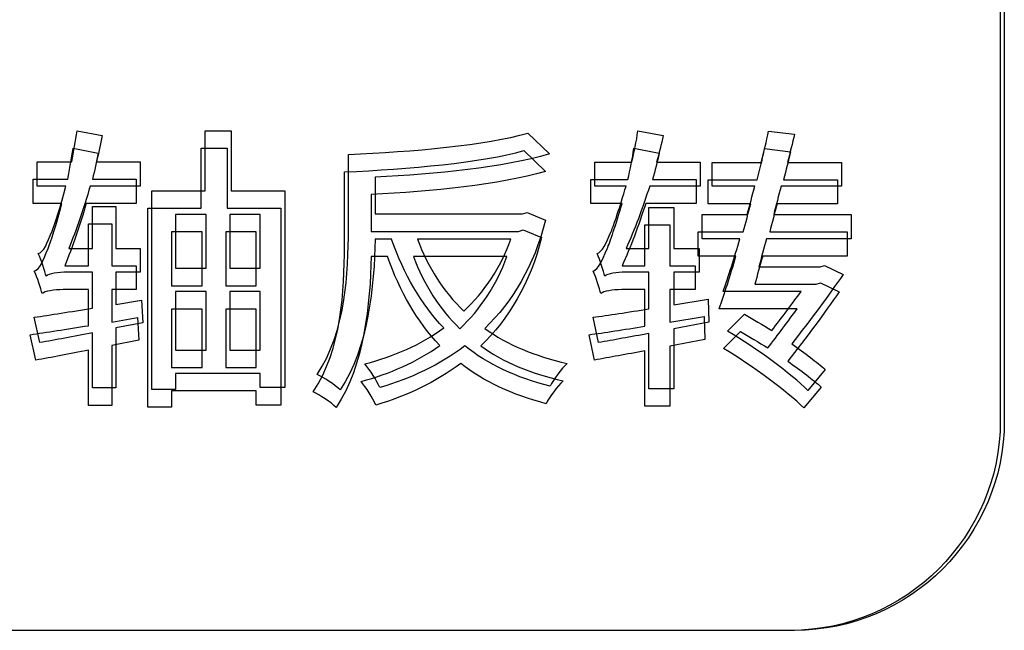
# Model space of a CAD drawing. Header units: millimetres. Extents: x 7143 to 9546, y -1575 to -869.
# Tile 39 of 94: x 7474 to 7486.32, y -1311.4 to -1303.75. Entities that reach past the tile are written whole.
import ezdxf

# ---------------------------------------------------------------- set-up
doc = ezdxf.new("R2010")
doc.units = ezdxf.units.MM
doc.header["$LTSCALE"] = 3

msp = doc.modelspace()

# ---------------------------------------------------------------- linework, layer by layer
at = {"linetype": 'Continuous', "lineweight": 30}
for points, knots in [([(7471.398, -1311.398), (7471.398, -1311.398), (7483.648, -1311.398), (7483.648, -1311.398), (7483.648, -1311.398), (7485.092, -1311.398), (7486.273, -1310.216), (7486.273, -1308.773), (7486.273, -1308.773), (7486.273, -1308.773), (7486.273, -1296.523), (7486.273, -1296.523), (7486.273, -1296.523), (7486.273, -1295.079), (7485.092, -1293.898), (7483.648, -1293.898), (7483.648, -1293.898), (7483.648, -1293.898), (7471.398, -1293.898), (7471.398, -1293.898), (7471.398, -1293.898), (7469.954, -1293.898), (7468.773, -1295.079), (7468.773, -1296.523), (7468.773, -1296.523), (7468.773, -1296.523), (7468.773, -1308.773), (7468.773, -1308.773), (7468.773, -1308.773), (7468.773, -1310.216), (7469.954, -1311.398), (7471.398, -1311.398)], [0, 0, 0, 0, 0.111111, 0.111111, 0.111111, 0.111111, 0.222222, 0.222222, 0.222222, 0.222222, 0.333333, 0.333333, 0.333333, 0.333333, 0.444444, 0.444444, 0.444444, 0.444444, 0.555556, 0.555556, 0.555556, 0.555556, 0.666667, 0.666667, 0.666667, 0.666667, 0.777778, 0.777778, 0.777778, 0.777778, 1, 1, 1, 1]), ([(7471.448, -1311.398), (7471.448, -1311.398), (7483.698, -1311.398), (7483.698, -1311.398), (7483.698, -1311.398), (7485.142, -1311.398), (7486.323, -1310.216), (7486.323, -1308.773), (7486.323, -1308.773), (7486.323, -1308.773), (7486.323, -1296.523), (7486.323, -1296.523), (7486.323, -1296.523), (7486.323, -1295.079), (7485.142, -1293.898), (7483.698, -1293.898), (7483.698, -1293.898), (7483.698, -1293.898), (7471.448, -1293.898), (7471.448, -1293.898), (7471.448, -1293.898), (7470.004, -1293.898), (7468.823, -1295.079), (7468.823, -1296.523), (7468.823, -1296.523), (7468.823, -1296.523), (7468.823, -1308.773), (7468.823, -1308.773), (7468.823, -1308.773), (7468.823, -1310.216), (7470.004, -1311.398), (7471.448, -1311.398)], [0, 0, 0, 0, 0.111111, 0.111111, 0.111111, 0.111111, 0.222222, 0.222222, 0.222222, 0.222222, 0.333333, 0.333333, 0.333333, 0.333333, 0.444444, 0.444444, 0.444444, 0.444444, 0.555556, 0.555556, 0.555556, 0.555556, 0.666667, 0.666667, 0.666667, 0.666667, 0.777778, 0.777778, 0.777778, 0.777778, 1, 1, 1, 1]), ([(7475.524, -1307.26), (7475.524, -1307.26), (7475.2, -1307.317), (7475.2, -1307.317), (7475.2, -1307.317), (7475.2, -1307.317), (7475.2, -1306.911), (7475.2, -1306.911), (7475.2, -1306.911), (7475.2, -1306.911), (7475.507, -1306.911), (7475.507, -1306.911), (7475.507, -1306.911), (7475.507, -1306.911), (7475.507, -1306.615), (7475.507, -1306.615), (7475.507, -1306.615), (7475.507, -1306.615), (7475.2, -1306.615), (7475.2, -1306.615), (7475.2, -1306.615), (7475.2, -1306.615), (7475.2, -1306.089), (7475.2, -1306.089), (7475.2, -1306.089), (7475.2, -1306.089), (7474.91, -1306.089), (7474.91, -1306.089), (7474.91, -1306.089), (7474.91, -1306.089), (7474.91, -1306.615), (7474.91, -1306.615), (7474.91, -1306.615), (7474.91, -1306.615), (7474.611, -1306.615), (7474.611, -1306.615), (7474.611, -1306.615), (7474.706, -1306.382), (7474.801, -1306.114), (7474.879, -1305.831), (7474.879, -1305.831), (7474.879, -1305.831), (7475.507, -1305.831), (7475.507, -1305.831), (7475.507, -1305.831), (7475.507, -1305.831), (7475.507, -1305.528), (7475.507, -1305.528), (7475.507, -1305.528), (7475.507, -1305.528), (7474.96, -1305.528), (7474.96, -1305.528), (7474.96, -1305.528), (7474.985, -1305.419), (7475.009, -1305.306), (7475.03, -1305.2), (7475.03, -1305.2), (7475.03, -1305.2), (7474.716, -1305.14), (7474.716, -1305.14), (7474.716, -1305.14), (7474.699, -1305.267), (7474.674, -1305.401), (7474.649, -1305.528), (7474.649, -1305.528), (7474.649, -1305.528), (7474.215, -1305.528), (7474.215, -1305.528), (7474.215, -1305.528), (7474.215, -1305.528), (7474.215, -1305.831), (7474.215, -1305.831), (7474.215, -1305.831), (7474.215, -1305.831), (7474.575, -1305.831), (7474.575, -1305.831), (7474.575, -1305.831), (7474.505, -1306.1), (7474.438, -1306.315), (7474.402, -1306.396), (7474.402, -1306.396), (7474.342, -1306.551), (7474.297, -1306.66), (7474.23, -1306.678), (7474.23, -1306.678), (7474.268, -1306.752), (7474.314, -1306.9), (7474.328, -1306.96), (7474.328, -1306.96), (7474.36, -1306.932), (7474.477, -1306.911), (7474.593, -1306.911), (7474.593, -1306.911), (7474.593, -1306.911), (7474.91, -1306.911), (7474.91, -1306.911), (7474.91, -1306.911), (7474.91, -1306.911), (7474.91, -1307.362), (7474.91, -1307.362), (7474.91, -1307.362), (7474.635, -1307.405), (7474.378, -1307.447), (7474.18, -1307.475), (7474.18, -1307.475), (7474.18, -1307.475), (7474.251, -1307.793), (7474.251, -1307.793), (7474.251, -1307.793), (7474.445, -1307.761), (7474.671, -1307.715), (7474.91, -1307.669), (7474.91, -1307.669), (7474.91, -1307.669), (7474.91, -1308.361), (7474.91, -1308.361), (7474.91, -1308.361), (7474.91, -1308.361), (7475.2, -1308.361), (7475.2, -1308.361), (7475.2, -1308.361), (7475.2, -1308.361), (7475.2, -1307.609), (7475.2, -1307.609), (7475.2, -1307.609), (7475.2, -1307.609), (7475.538, -1307.546), (7475.538, -1307.546), (7475.538, -1307.546), (7475.538, -1307.546), (7475.524, -1307.26), (7475.524, -1307.26)], [0, 0, 0, 0, 0.029412, 0.029412, 0.029412, 0.029412, 0.058824, 0.058824, 0.058824, 0.058824, 0.088235, 0.088235, 0.088235, 0.088235, 0.117647, 0.117647, 0.117647, 0.117647, 0.147059, 0.147059, 0.147059, 0.147059, 0.176471, 0.176471, 0.176471, 0.176471, 0.205882, 0.205882, 0.205882, 0.205882, 0.235294, 0.235294, 0.235294, 0.235294, 0.264706, 0.264706, 0.264706, 0.264706, 0.294118, 0.294118, 0.294118, 0.294118, 0.323529, 0.323529, 0.323529, 0.323529, 0.352941, 0.352941, 0.352941, 0.352941, 0.382353, 0.382353, 0.382353, 0.382353, 0.411765, 0.411765, 0.411765, 0.411765, 0.441176, 0.441176, 0.441176, 0.441176, 0.470588, 0.470588, 0.470588, 0.470588, 0.5, 0.5, 0.5, 0.5, 0.529412, 0.529412, 0.529412, 0.529412, 0.558824, 0.558824, 0.558824, 0.558824, 0.588235, 0.588235, 0.588235, 0.588235, 0.617647, 0.617647, 0.617647, 0.617647, 0.647059, 0.647059, 0.647059, 0.647059, 0.676471, 0.676471, 0.676471, 0.676471, 0.705882, 0.705882, 0.705882, 0.705882, 0.735294, 0.735294, 0.735294, 0.735294, 0.764706, 0.764706, 0.764706, 0.764706, 0.794118, 0.794118, 0.794118, 0.794118, 0.823529, 0.823529, 0.823529, 0.823529, 0.852941, 0.852941, 0.852941, 0.852941, 0.882353, 0.882353, 0.882353, 0.882353, 0.911765, 0.911765, 0.911765, 0.911765, 0.941176, 0.941176, 0.941176, 0.941176, 1, 1, 1, 1]), ([(7476.643, -1305.891), (7476.643, -1305.891), (7476.643, -1305.14), (7476.643, -1305.14), (7476.643, -1305.14), (7476.643, -1305.14), (7476.318, -1305.14), (7476.318, -1305.14), (7476.318, -1305.14), (7476.318, -1305.14), (7476.318, -1305.891), (7476.318, -1305.891), (7476.318, -1305.891), (7476.318, -1305.891), (7475.651, -1305.891), (7475.651, -1305.891), (7475.651, -1305.891), (7475.651, -1305.891), (7475.651, -1308.382), (7475.651, -1308.382), (7475.651, -1308.382), (7475.651, -1308.382), (7475.948, -1308.382), (7475.948, -1308.382), (7475.948, -1308.382), (7475.948, -1308.382), (7475.948, -1308.181), (7475.948, -1308.181), (7475.948, -1308.181), (7475.948, -1308.181), (7477.009, -1308.181), (7477.009, -1308.181), (7477.009, -1308.181), (7477.009, -1308.181), (7477.009, -1308.357), (7477.009, -1308.357), (7477.009, -1308.357), (7477.009, -1308.357), (7477.316, -1308.357), (7477.316, -1308.357), (7477.316, -1308.357), (7477.316, -1308.357), (7477.316, -1305.891), (7477.316, -1305.891), (7477.316, -1305.891), (7477.316, -1305.891), (7476.643, -1305.891), (7476.643, -1305.891)], [0, 0, 0, 0, 0.076923, 0.076923, 0.076923, 0.076923, 0.153846, 0.153846, 0.153846, 0.153846, 0.230769, 0.230769, 0.230769, 0.230769, 0.307692, 0.307692, 0.307692, 0.307692, 0.384615, 0.384615, 0.384615, 0.384615, 0.461538, 0.461538, 0.461538, 0.461538, 0.538462, 0.538462, 0.538462, 0.538462, 0.615385, 0.615385, 0.615385, 0.615385, 0.692308, 0.692308, 0.692308, 0.692308, 0.769231, 0.769231, 0.769231, 0.769231, 0.846154, 0.846154, 0.846154, 0.846154, 1, 1, 1, 1]), ([(7480.352, -1306.163), (7480.352, -1306.163), (7480.292, -1306.181), (7480.292, -1306.181), (7480.292, -1306.181), (7480.292, -1306.181), (7478.447, -1306.181), (7478.447, -1306.181), (7478.447, -1306.181), (7478.447, -1306.181), (7478.447, -1305.719), (7478.447, -1305.719), (7478.447, -1305.719), (7479.209, -1305.683), (7480.048, -1305.599), (7480.63, -1305.429), (7480.63, -1305.429), (7480.63, -1305.429), (7480.359, -1305.168), (7480.359, -1305.168), (7480.359, -1305.168), (7479.84, -1305.32), (7478.912, -1305.401), (7478.112, -1305.436), (7478.112, -1305.436), (7478.112, -1305.436), (7478.112, -1306.371), (7478.112, -1306.371), (7478.112, -1306.371), (7478.112, -1306.911), (7478.08, -1307.662), (7477.72, -1308.191), (7477.72, -1308.191), (7477.801, -1308.227), (7477.946, -1308.326), (7478.009, -1308.385), (7478.009, -1308.385), (7478.362, -1307.863), (7478.436, -1307.077), (7478.447, -1306.495), (7478.447, -1306.495), (7478.447, -1306.495), (7478.651, -1306.495), (7478.651, -1306.495), (7478.651, -1306.495), (7478.807, -1306.939), (7479.022, -1307.31), (7479.307, -1307.609), (7479.307, -1307.609), (7479.018, -1307.818), (7478.68, -1307.966), (7478.32, -1308.061), (7478.32, -1308.061), (7478.383, -1308.135), (7478.464, -1308.269), (7478.507, -1308.357), (7478.507, -1308.357), (7478.895, -1308.241), (7479.255, -1308.072), (7479.569, -1307.835), (7479.569, -1307.835), (7479.858, -1308.064), (7480.214, -1308.23), (7480.637, -1308.34), (7480.637, -1308.34), (7480.683, -1308.255), (7480.779, -1308.121), (7480.849, -1308.054), (7480.849, -1308.054), (7480.443, -1307.962), (7480.101, -1307.818), (7479.819, -1307.616), (7479.819, -1307.616), (7480.168, -1307.278), (7480.433, -1306.837), (7480.581, -1306.258), (7480.581, -1306.258), (7480.581, -1306.258), (7480.352, -1306.163), (7480.352, -1306.163)], [0, 0, 0, 0, 0.047619, 0.047619, 0.047619, 0.047619, 0.095238, 0.095238, 0.095238, 0.095238, 0.142857, 0.142857, 0.142857, 0.142857, 0.190476, 0.190476, 0.190476, 0.190476, 0.238095, 0.238095, 0.238095, 0.238095, 0.285714, 0.285714, 0.285714, 0.285714, 0.333333, 0.333333, 0.333333, 0.333333, 0.380952, 0.380952, 0.380952, 0.380952, 0.428571, 0.428571, 0.428571, 0.428571, 0.47619, 0.47619, 0.47619, 0.47619, 0.52381, 0.52381, 0.52381, 0.52381, 0.571429, 0.571429, 0.571429, 0.571429, 0.619048, 0.619048, 0.619048, 0.619048, 0.666667, 0.666667, 0.666667, 0.666667, 0.714286, 0.714286, 0.714286, 0.714286, 0.761905, 0.761905, 0.761905, 0.761905, 0.809524, 0.809524, 0.809524, 0.809524, 0.857143, 0.857143, 0.857143, 0.857143, 0.904762, 0.904762, 0.904762, 0.904762, 1, 1, 1, 1]), ([(7482.614, -1307.25), (7482.614, -1307.25), (7482.188, -1307.32), (7482.188, -1307.32), (7482.188, -1307.32), (7482.188, -1307.32), (7482.188, -1306.911), (7482.188, -1306.911), (7482.188, -1306.911), (7482.188, -1306.911), (7482.502, -1306.911), (7482.502, -1306.911), (7482.502, -1306.911), (7482.502, -1306.911), (7482.502, -1306.615), (7482.502, -1306.615), (7482.502, -1306.615), (7482.502, -1306.615), (7482.188, -1306.615), (7482.188, -1306.615), (7482.188, -1306.615), (7482.188, -1306.615), (7482.188, -1306.1), (7482.188, -1306.1), (7482.188, -1306.1), (7482.188, -1306.1), (7481.874, -1306.1), (7481.874, -1306.1), (7481.874, -1306.1), (7481.874, -1306.1), (7481.874, -1306.615), (7481.874, -1306.615), (7481.874, -1306.615), (7481.874, -1306.615), (7481.588, -1306.615), (7481.588, -1306.615), (7481.588, -1306.615), (7481.694, -1306.382), (7481.793, -1306.11), (7481.884, -1305.831), (7481.884, -1305.831), (7481.884, -1305.831), (7482.516, -1305.831), (7482.516, -1305.831), (7482.516, -1305.831), (7482.516, -1305.831), (7482.516, -1305.532), (7482.516, -1305.532), (7482.516, -1305.532), (7482.516, -1305.532), (7481.969, -1305.532), (7481.969, -1305.532), (7481.969, -1305.532), (7482.001, -1305.422), (7482.029, -1305.309), (7482.054, -1305.2), (7482.054, -1305.2), (7482.054, -1305.2), (7481.736, -1305.14), (7481.736, -1305.14), (7481.736, -1305.14), (7481.718, -1305.271), (7481.69, -1305.405), (7481.662, -1305.532), (7481.662, -1305.532), (7481.662, -1305.532), (7481.196, -1305.532), (7481.196, -1305.532), (7481.196, -1305.532), (7481.196, -1305.532), (7481.196, -1305.831), (7481.196, -1305.831), (7481.196, -1305.831), (7481.196, -1305.831), (7481.588, -1305.831), (7481.588, -1305.831), (7481.588, -1305.831), (7481.51, -1306.1), (7481.436, -1306.318), (7481.401, -1306.399), (7481.401, -1306.399), (7481.337, -1306.551), (7481.288, -1306.66), (7481.225, -1306.678), (7481.225, -1306.678), (7481.263, -1306.756), (7481.306, -1306.9), (7481.323, -1306.96), (7481.323, -1306.96), (7481.352, -1306.932), (7481.468, -1306.911), (7481.584, -1306.911), (7481.584, -1306.911), (7481.584, -1306.911), (7481.874, -1306.911), (7481.874, -1306.911), (7481.874, -1306.911), (7481.874, -1306.911), (7481.874, -1307.37), (7481.874, -1307.37), (7481.874, -1307.37), (7481.609, -1307.412), (7481.366, -1307.451), (7481.175, -1307.475), (7481.175, -1307.475), (7481.175, -1307.475), (7481.242, -1307.793), (7481.242, -1307.793), (7481.242, -1307.793), (7481.429, -1307.761), (7481.644, -1307.719), (7481.874, -1307.68), (7481.874, -1307.68), (7481.874, -1307.68), (7481.874, -1308.371), (7481.874, -1308.371), (7481.874, -1308.371), (7481.874, -1308.371), (7482.188, -1308.371), (7482.188, -1308.371), (7482.188, -1308.371), (7482.188, -1308.371), (7482.188, -1307.62), (7482.188, -1307.62), (7482.188, -1307.62), (7482.188, -1307.62), (7482.625, -1307.535), (7482.625, -1307.535), (7482.625, -1307.535), (7482.625, -1307.535), (7482.614, -1307.25), (7482.614, -1307.25)], [0, 0, 0, 0, 0.029412, 0.029412, 0.029412, 0.029412, 0.058824, 0.058824, 0.058824, 0.058824, 0.088235, 0.088235, 0.088235, 0.088235, 0.117647, 0.117647, 0.117647, 0.117647, 0.147059, 0.147059, 0.147059, 0.147059, 0.176471, 0.176471, 0.176471, 0.176471, 0.205882, 0.205882, 0.205882, 0.205882, 0.235294, 0.235294, 0.235294, 0.235294, 0.264706, 0.264706, 0.264706, 0.264706, 0.294118, 0.294118, 0.294118, 0.294118, 0.323529, 0.323529, 0.323529, 0.323529, 0.352941, 0.352941, 0.352941, 0.352941, 0.382353, 0.382353, 0.382353, 0.382353, 0.411765, 0.411765, 0.411765, 0.411765, 0.441176, 0.441176, 0.441176, 0.441176, 0.470588, 0.470588, 0.470588, 0.470588, 0.5, 0.5, 0.5, 0.5, 0.529412, 0.529412, 0.529412, 0.529412, 0.558824, 0.558824, 0.558824, 0.558824, 0.588235, 0.588235, 0.588235, 0.588235, 0.617647, 0.617647, 0.617647, 0.617647, 0.647059, 0.647059, 0.647059, 0.647059, 0.676471, 0.676471, 0.676471, 0.676471, 0.705882, 0.705882, 0.705882, 0.705882, 0.735294, 0.735294, 0.735294, 0.735294, 0.764706, 0.764706, 0.764706, 0.764706, 0.794118, 0.794118, 0.794118, 0.794118, 0.823529, 0.823529, 0.823529, 0.823529, 0.852941, 0.852941, 0.852941, 0.852941, 0.882353, 0.882353, 0.882353, 0.882353, 0.911765, 0.911765, 0.911765, 0.911765, 0.941176, 0.941176, 0.941176, 0.941176, 1, 1, 1, 1]), ([(7484.407, -1306.491), (7484.407, -1306.491), (7484.407, -1306.188), (7484.407, -1306.188), (7484.407, -1306.188), (7484.407, -1306.188), (7483.436, -1306.188), (7483.436, -1306.188), (7483.436, -1306.188), (7483.468, -1306.071), (7483.496, -1305.951), (7483.528, -1305.835), (7483.528, -1305.835), (7483.528, -1305.835), (7484.283, -1305.835), (7484.283, -1305.835), (7484.283, -1305.835), (7484.283, -1305.835), (7484.283, -1305.535), (7484.283, -1305.535), (7484.283, -1305.535), (7484.283, -1305.535), (7483.609, -1305.535), (7483.609, -1305.535), (7483.609, -1305.535), (7483.641, -1305.415), (7483.669, -1305.292), (7483.697, -1305.182), (7483.697, -1305.182), (7483.697, -1305.182), (7483.373, -1305.144), (7483.373, -1305.144), (7483.373, -1305.144), (7483.345, -1305.271), (7483.313, -1305.401), (7483.278, -1305.535), (7483.278, -1305.535), (7483.278, -1305.535), (7482.667, -1305.535), (7482.667, -1305.535), (7482.667, -1305.535), (7482.667, -1305.535), (7482.667, -1305.835), (7482.667, -1305.835), (7482.667, -1305.835), (7482.667, -1305.835), (7483.2, -1305.835), (7483.2, -1305.835), (7483.2, -1305.835), (7483.168, -1305.951), (7483.137, -1306.071), (7483.105, -1306.188), (7483.105, -1306.188), (7483.105, -1306.188), (7482.54, -1306.188), (7482.54, -1306.188), (7482.54, -1306.188), (7482.54, -1306.188), (7482.54, -1306.491), (7482.54, -1306.491), (7482.54, -1306.491), (7482.54, -1306.491), (7483.013, -1306.491), (7483.013, -1306.491), (7483.013, -1306.491), (7482.943, -1306.738), (7482.868, -1306.967), (7482.805, -1307.151), (7482.805, -1307.151), (7482.805, -1307.151), (7483.779, -1307.151), (7483.779, -1307.151), (7483.779, -1307.151), (7483.669, -1307.306), (7483.539, -1307.479), (7483.412, -1307.641), (7483.412, -1307.641), (7483.299, -1307.571), (7483.179, -1307.5), (7483.07, -1307.437), (7483.07, -1307.437), (7483.07, -1307.437), (7482.858, -1307.648), (7482.858, -1307.648), (7482.858, -1307.648), (7483.221, -1307.863), (7483.655, -1308.184), (7483.863, -1308.393), (7483.863, -1308.393), (7483.863, -1308.393), (7484.082, -1308.131), (7484.082, -1308.131), (7484.082, -1308.131), (7483.98, -1308.04), (7483.828, -1307.927), (7483.662, -1307.807), (7483.662, -1307.807), (7483.888, -1307.521), (7484.128, -1307.2), (7484.304, -1306.939), (7484.304, -1306.939), (7484.304, -1306.939), (7484.071, -1306.826), (7484.071, -1306.826), (7484.071, -1306.826), (7484.071, -1306.826), (7484.018, -1306.844), (7484.018, -1306.844), (7484.018, -1306.844), (7484.018, -1306.844), (7483.249, -1306.844), (7483.249, -1306.844), (7483.249, -1306.844), (7483.281, -1306.731), (7483.313, -1306.615), (7483.348, -1306.491), (7483.348, -1306.491), (7483.348, -1306.491), (7484.407, -1306.491), (7484.407, -1306.491)], [0, 0, 0, 0, 0.032258, 0.032258, 0.032258, 0.032258, 0.064516, 0.064516, 0.064516, 0.064516, 0.096774, 0.096774, 0.096774, 0.096774, 0.129032, 0.129032, 0.129032, 0.129032, 0.16129, 0.16129, 0.16129, 0.16129, 0.193548, 0.193548, 0.193548, 0.193548, 0.225806, 0.225806, 0.225806, 0.225806, 0.258065, 0.258065, 0.258065, 0.258065, 0.290323, 0.290323, 0.290323, 0.290323, 0.322581, 0.322581, 0.322581, 0.322581, 0.354839, 0.354839, 0.354839, 0.354839, 0.387097, 0.387097, 0.387097, 0.387097, 0.419355, 0.419355, 0.419355, 0.419355, 0.451613, 0.451613, 0.451613, 0.451613, 0.483871, 0.483871, 0.483871, 0.483871, 0.516129, 0.516129, 0.516129, 0.516129, 0.548387, 0.548387, 0.548387, 0.548387, 0.580645, 0.580645, 0.580645, 0.580645, 0.612903, 0.612903, 0.612903, 0.612903, 0.645161, 0.645161, 0.645161, 0.645161, 0.677419, 0.677419, 0.677419, 0.677419, 0.709677, 0.709677, 0.709677, 0.709677, 0.741935, 0.741935, 0.741935, 0.741935, 0.774194, 0.774194, 0.774194, 0.774194, 0.806452, 0.806452, 0.806452, 0.806452, 0.83871, 0.83871, 0.83871, 0.83871, 0.870968, 0.870968, 0.870968, 0.870968, 0.903226, 0.903226, 0.903226, 0.903226, 0.935484, 0.935484, 0.935484, 0.935484, 1, 1, 1, 1]), ([(7475.474, -1307.479), (7475.474, -1307.479), (7475.15, -1307.535), (7475.15, -1307.535), (7475.15, -1307.535), (7475.15, -1307.535), (7475.15, -1307.129), (7475.15, -1307.129), (7475.15, -1307.129), (7475.15, -1307.129), (7475.457, -1307.129), (7475.457, -1307.129), (7475.457, -1307.129), (7475.457, -1307.129), (7475.457, -1306.833), (7475.457, -1306.833), (7475.457, -1306.833), (7475.457, -1306.833), (7475.15, -1306.833), (7475.15, -1306.833), (7475.15, -1306.833), (7475.15, -1306.833), (7475.15, -1306.307), (7475.15, -1306.307), (7475.15, -1306.307), (7475.15, -1306.307), (7474.86, -1306.307), (7474.86, -1306.307), (7474.86, -1306.307), (7474.86, -1306.307), (7474.86, -1306.833), (7474.86, -1306.833), (7474.86, -1306.833), (7474.86, -1306.833), (7474.561, -1306.833), (7474.561, -1306.833), (7474.561, -1306.833), (7474.656, -1306.6), (7474.751, -1306.332), (7474.829, -1306.05), (7474.829, -1306.05), (7474.829, -1306.05), (7475.457, -1306.05), (7475.457, -1306.05), (7475.457, -1306.05), (7475.457, -1306.05), (7475.457, -1305.746), (7475.457, -1305.746), (7475.457, -1305.746), (7475.457, -1305.746), (7474.91, -1305.746), (7474.91, -1305.746), (7474.91, -1305.746), (7474.935, -1305.637), (7474.959, -1305.524), (7474.98, -1305.418), (7474.98, -1305.418), (7474.98, -1305.418), (7474.666, -1305.358), (7474.666, -1305.358), (7474.666, -1305.358), (7474.649, -1305.485), (7474.624, -1305.619), (7474.599, -1305.746), (7474.599, -1305.746), (7474.599, -1305.746), (7474.165, -1305.746), (7474.165, -1305.746), (7474.165, -1305.746), (7474.165, -1305.746), (7474.165, -1306.05), (7474.165, -1306.05), (7474.165, -1306.05), (7474.165, -1306.05), (7474.525, -1306.05), (7474.525, -1306.05), (7474.525, -1306.05), (7474.455, -1306.318), (7474.388, -1306.533), (7474.352, -1306.614), (7474.352, -1306.614), (7474.292, -1306.769), (7474.247, -1306.879), (7474.18, -1306.896), (7474.18, -1306.896), (7474.218, -1306.971), (7474.264, -1307.119), (7474.278, -1307.179), (7474.278, -1307.179), (7474.31, -1307.15), (7474.427, -1307.129), (7474.543, -1307.129), (7474.543, -1307.129), (7474.543, -1307.129), (7474.86, -1307.129), (7474.86, -1307.129), (7474.86, -1307.129), (7474.86, -1307.129), (7474.86, -1307.581), (7474.86, -1307.581), (7474.86, -1307.581), (7474.585, -1307.623), (7474.328, -1307.666), (7474.13, -1307.694), (7474.13, -1307.694), (7474.13, -1307.694), (7474.201, -1308.011), (7474.201, -1308.011), (7474.201, -1308.011), (7474.395, -1307.979), (7474.621, -1307.934), (7474.86, -1307.888), (7474.86, -1307.888), (7474.86, -1307.888), (7474.86, -1308.579), (7474.86, -1308.579), (7474.86, -1308.579), (7474.86, -1308.579), (7475.15, -1308.579), (7475.15, -1308.579), (7475.15, -1308.579), (7475.15, -1308.579), (7475.15, -1307.828), (7475.15, -1307.828), (7475.15, -1307.828), (7475.15, -1307.828), (7475.488, -1307.764), (7475.488, -1307.764), (7475.488, -1307.764), (7475.488, -1307.764), (7475.474, -1307.479), (7475.474, -1307.479)], [0, 0, 0, 0, 0.029412, 0.029412, 0.029412, 0.029412, 0.058824, 0.058824, 0.058824, 0.058824, 0.088235, 0.088235, 0.088235, 0.088235, 0.117647, 0.117647, 0.117647, 0.117647, 0.147059, 0.147059, 0.147059, 0.147059, 0.176471, 0.176471, 0.176471, 0.176471, 0.205882, 0.205882, 0.205882, 0.205882, 0.235294, 0.235294, 0.235294, 0.235294, 0.264706, 0.264706, 0.264706, 0.264706, 0.294118, 0.294118, 0.294118, 0.294118, 0.323529, 0.323529, 0.323529, 0.323529, 0.352941, 0.352941, 0.352941, 0.352941, 0.382353, 0.382353, 0.382353, 0.382353, 0.411765, 0.411765, 0.411765, 0.411765, 0.441176, 0.441176, 0.441176, 0.441176, 0.470588, 0.470588, 0.470588, 0.470588, 0.5, 0.5, 0.5, 0.5, 0.529412, 0.529412, 0.529412, 0.529412, 0.558824, 0.558824, 0.558824, 0.558824, 0.588235, 0.588235, 0.588235, 0.588235, 0.617647, 0.617647, 0.617647, 0.617647, 0.647059, 0.647059, 0.647059, 0.647059, 0.676471, 0.676471, 0.676471, 0.676471, 0.705882, 0.705882, 0.705882, 0.705882, 0.735294, 0.735294, 0.735294, 0.735294, 0.764706, 0.764706, 0.764706, 0.764706, 0.794118, 0.794118, 0.794118, 0.794118, 0.823529, 0.823529, 0.823529, 0.823529, 0.852941, 0.852941, 0.852941, 0.852941, 0.882353, 0.882353, 0.882353, 0.882353, 0.911765, 0.911765, 0.911765, 0.911765, 0.941176, 0.941176, 0.941176, 0.941176, 1, 1, 1, 1]), ([(7476.593, -1306.11), (7476.593, -1306.11), (7476.593, -1305.358), (7476.593, -1305.358), (7476.593, -1305.358), (7476.593, -1305.358), (7476.268, -1305.358), (7476.268, -1305.358), (7476.268, -1305.358), (7476.268, -1305.358), (7476.268, -1306.11), (7476.268, -1306.11), (7476.268, -1306.11), (7476.268, -1306.11), (7475.601, -1306.11), (7475.601, -1306.11), (7475.601, -1306.11), (7475.601, -1306.11), (7475.601, -1308.6), (7475.601, -1308.6), (7475.601, -1308.6), (7475.601, -1308.6), (7475.898, -1308.6), (7475.898, -1308.6), (7475.898, -1308.6), (7475.898, -1308.6), (7475.898, -1308.399), (7475.898, -1308.399), (7475.898, -1308.399), (7475.898, -1308.399), (7476.959, -1308.399), (7476.959, -1308.399), (7476.959, -1308.399), (7476.959, -1308.399), (7476.959, -1308.576), (7476.959, -1308.576), (7476.959, -1308.576), (7476.959, -1308.576), (7477.266, -1308.576), (7477.266, -1308.576), (7477.266, -1308.576), (7477.266, -1308.576), (7477.266, -1306.11), (7477.266, -1306.11), (7477.266, -1306.11), (7477.266, -1306.11), (7476.593, -1306.11), (7476.593, -1306.11)], [0, 0, 0, 0, 0.076923, 0.076923, 0.076923, 0.076923, 0.153846, 0.153846, 0.153846, 0.153846, 0.230769, 0.230769, 0.230769, 0.230769, 0.307692, 0.307692, 0.307692, 0.307692, 0.384615, 0.384615, 0.384615, 0.384615, 0.461538, 0.461538, 0.461538, 0.461538, 0.538462, 0.538462, 0.538462, 0.538462, 0.615385, 0.615385, 0.615385, 0.615385, 0.692308, 0.692308, 0.692308, 0.692308, 0.769231, 0.769231, 0.769231, 0.769231, 0.846154, 0.846154, 0.846154, 0.846154, 1, 1, 1, 1]), ([(7482.564, -1307.468), (7482.564, -1307.468), (7482.138, -1307.539), (7482.138, -1307.539), (7482.138, -1307.539), (7482.138, -1307.539), (7482.138, -1307.129), (7482.138, -1307.129), (7482.138, -1307.129), (7482.138, -1307.129), (7482.452, -1307.129), (7482.452, -1307.129), (7482.452, -1307.129), (7482.452, -1307.129), (7482.452, -1306.833), (7482.452, -1306.833), (7482.452, -1306.833), (7482.452, -1306.833), (7482.138, -1306.833), (7482.138, -1306.833), (7482.138, -1306.833), (7482.138, -1306.833), (7482.138, -1306.318), (7482.138, -1306.318), (7482.138, -1306.318), (7482.138, -1306.318), (7481.824, -1306.318), (7481.824, -1306.318), (7481.824, -1306.318), (7481.824, -1306.318), (7481.824, -1306.833), (7481.824, -1306.833), (7481.824, -1306.833), (7481.824, -1306.833), (7481.538, -1306.833), (7481.538, -1306.833), (7481.538, -1306.833), (7481.644, -1306.6), (7481.743, -1306.329), (7481.834, -1306.05), (7481.834, -1306.05), (7481.834, -1306.05), (7482.466, -1306.05), (7482.466, -1306.05), (7482.466, -1306.05), (7482.466, -1306.05), (7482.466, -1305.75), (7482.466, -1305.75), (7482.466, -1305.75), (7482.466, -1305.75), (7481.919, -1305.75), (7481.919, -1305.75), (7481.919, -1305.75), (7481.951, -1305.641), (7481.979, -1305.528), (7482.004, -1305.418), (7482.004, -1305.418), (7482.004, -1305.418), (7481.686, -1305.358), (7481.686, -1305.358), (7481.686, -1305.358), (7481.668, -1305.489), (7481.64, -1305.623), (7481.612, -1305.75), (7481.612, -1305.75), (7481.612, -1305.75), (7481.146, -1305.75), (7481.146, -1305.75), (7481.146, -1305.75), (7481.146, -1305.75), (7481.146, -1306.05), (7481.146, -1306.05), (7481.146, -1306.05), (7481.146, -1306.05), (7481.538, -1306.05), (7481.538, -1306.05), (7481.538, -1306.05), (7481.46, -1306.318), (7481.386, -1306.537), (7481.351, -1306.618), (7481.351, -1306.618), (7481.287, -1306.769), (7481.238, -1306.879), (7481.175, -1306.896), (7481.175, -1306.896), (7481.213, -1306.974), (7481.256, -1307.119), (7481.273, -1307.179), (7481.273, -1307.179), (7481.302, -1307.15), (7481.418, -1307.129), (7481.534, -1307.129), (7481.534, -1307.129), (7481.534, -1307.129), (7481.824, -1307.129), (7481.824, -1307.129), (7481.824, -1307.129), (7481.824, -1307.129), (7481.824, -1307.588), (7481.824, -1307.588), (7481.824, -1307.588), (7481.559, -1307.63), (7481.316, -1307.669), (7481.125, -1307.694), (7481.125, -1307.694), (7481.125, -1307.694), (7481.192, -1308.011), (7481.192, -1308.011), (7481.192, -1308.011), (7481.379, -1307.979), (7481.594, -1307.937), (7481.824, -1307.898), (7481.824, -1307.898), (7481.824, -1307.898), (7481.824, -1308.59), (7481.824, -1308.59), (7481.824, -1308.59), (7481.824, -1308.59), (7482.138, -1308.59), (7482.138, -1308.59), (7482.138, -1308.59), (7482.138, -1308.59), (7482.138, -1307.838), (7482.138, -1307.838), (7482.138, -1307.838), (7482.138, -1307.838), (7482.575, -1307.754), (7482.575, -1307.754), (7482.575, -1307.754), (7482.575, -1307.754), (7482.564, -1307.468), (7482.564, -1307.468)], [0, 0, 0, 0, 0.029412, 0.029412, 0.029412, 0.029412, 0.058824, 0.058824, 0.058824, 0.058824, 0.088235, 0.088235, 0.088235, 0.088235, 0.117647, 0.117647, 0.117647, 0.117647, 0.147059, 0.147059, 0.147059, 0.147059, 0.176471, 0.176471, 0.176471, 0.176471, 0.205882, 0.205882, 0.205882, 0.205882, 0.235294, 0.235294, 0.235294, 0.235294, 0.264706, 0.264706, 0.264706, 0.264706, 0.294118, 0.294118, 0.294118, 0.294118, 0.323529, 0.323529, 0.323529, 0.323529, 0.352941, 0.352941, 0.352941, 0.352941, 0.382353, 0.382353, 0.382353, 0.382353, 0.411765, 0.411765, 0.411765, 0.411765, 0.441176, 0.441176, 0.441176, 0.441176, 0.470588, 0.470588, 0.470588, 0.470588, 0.5, 0.5, 0.5, 0.5, 0.529412, 0.529412, 0.529412, 0.529412, 0.558824, 0.558824, 0.558824, 0.558824, 0.588235, 0.588235, 0.588235, 0.588235, 0.617647, 0.617647, 0.617647, 0.617647, 0.647059, 0.647059, 0.647059, 0.647059, 0.676471, 0.676471, 0.676471, 0.676471, 0.705882, 0.705882, 0.705882, 0.705882, 0.735294, 0.735294, 0.735294, 0.735294, 0.764706, 0.764706, 0.764706, 0.764706, 0.794118, 0.794118, 0.794118, 0.794118, 0.823529, 0.823529, 0.823529, 0.823529, 0.852941, 0.852941, 0.852941, 0.852941, 0.882353, 0.882353, 0.882353, 0.882353, 0.911765, 0.911765, 0.911765, 0.911765, 0.941176, 0.941176, 0.941176, 0.941176, 1, 1, 1, 1]), ([(7484.357, -1306.71), (7484.357, -1306.71), (7484.357, -1306.406), (7484.357, -1306.406), (7484.357, -1306.406), (7484.357, -1306.406), (7483.386, -1306.406), (7483.386, -1306.406), (7483.386, -1306.406), (7483.418, -1306.29), (7483.446, -1306.17), (7483.478, -1306.053), (7483.478, -1306.053), (7483.478, -1306.053), (7484.233, -1306.053), (7484.233, -1306.053), (7484.233, -1306.053), (7484.233, -1306.053), (7484.233, -1305.754), (7484.233, -1305.754), (7484.233, -1305.754), (7484.233, -1305.754), (7483.559, -1305.754), (7483.559, -1305.754), (7483.559, -1305.754), (7483.591, -1305.634), (7483.619, -1305.51), (7483.647, -1305.401), (7483.647, -1305.401), (7483.647, -1305.401), (7483.323, -1305.362), (7483.323, -1305.362), (7483.323, -1305.362), (7483.295, -1305.489), (7483.263, -1305.619), (7483.228, -1305.754), (7483.228, -1305.754), (7483.228, -1305.754), (7482.617, -1305.754), (7482.617, -1305.754), (7482.617, -1305.754), (7482.617, -1305.754), (7482.617, -1306.053), (7482.617, -1306.053), (7482.617, -1306.053), (7482.617, -1306.053), (7483.15, -1306.053), (7483.15, -1306.053), (7483.15, -1306.053), (7483.118, -1306.17), (7483.087, -1306.29), (7483.055, -1306.406), (7483.055, -1306.406), (7483.055, -1306.406), (7482.49, -1306.406), (7482.49, -1306.406), (7482.49, -1306.406), (7482.49, -1306.406), (7482.49, -1306.71), (7482.49, -1306.71), (7482.49, -1306.71), (7482.49, -1306.71), (7482.963, -1306.71), (7482.963, -1306.71), (7482.963, -1306.71), (7482.893, -1306.956), (7482.818, -1307.186), (7482.755, -1307.369), (7482.755, -1307.369), (7482.755, -1307.369), (7483.729, -1307.369), (7483.729, -1307.369), (7483.729, -1307.369), (7483.619, -1307.524), (7483.489, -1307.697), (7483.362, -1307.86), (7483.362, -1307.86), (7483.249, -1307.789), (7483.129, -1307.718), (7483.02, -1307.655), (7483.02, -1307.655), (7483.02, -1307.655), (7482.808, -1307.867), (7482.808, -1307.867), (7482.808, -1307.867), (7483.171, -1308.082), (7483.605, -1308.403), (7483.813, -1308.611), (7483.813, -1308.611), (7483.813, -1308.611), (7484.032, -1308.35), (7484.032, -1308.35), (7484.032, -1308.35), (7483.93, -1308.258), (7483.778, -1308.145), (7483.612, -1308.025), (7483.612, -1308.025), (7483.838, -1307.74), (7484.078, -1307.419), (7484.254, -1307.158), (7484.254, -1307.158), (7484.254, -1307.158), (7484.021, -1307.045), (7484.021, -1307.045), (7484.021, -1307.045), (7484.021, -1307.045), (7483.968, -1307.062), (7483.968, -1307.062), (7483.968, -1307.062), (7483.968, -1307.062), (7483.199, -1307.062), (7483.199, -1307.062), (7483.199, -1307.062), (7483.231, -1306.949), (7483.263, -1306.833), (7483.298, -1306.71), (7483.298, -1306.71), (7483.298, -1306.71), (7484.357, -1306.71), (7484.357, -1306.71)], [0, 0, 0, 0, 0.032258, 0.032258, 0.032258, 0.032258, 0.064516, 0.064516, 0.064516, 0.064516, 0.096774, 0.096774, 0.096774, 0.096774, 0.129032, 0.129032, 0.129032, 0.129032, 0.16129, 0.16129, 0.16129, 0.16129, 0.193548, 0.193548, 0.193548, 0.193548, 0.225806, 0.225806, 0.225806, 0.225806, 0.258065, 0.258065, 0.258065, 0.258065, 0.290323, 0.290323, 0.290323, 0.290323, 0.322581, 0.322581, 0.322581, 0.322581, 0.354839, 0.354839, 0.354839, 0.354839, 0.387097, 0.387097, 0.387097, 0.387097, 0.419355, 0.419355, 0.419355, 0.419355, 0.451613, 0.451613, 0.451613, 0.451613, 0.483871, 0.483871, 0.483871, 0.483871, 0.516129, 0.516129, 0.516129, 0.516129, 0.548387, 0.548387, 0.548387, 0.548387, 0.580645, 0.580645, 0.580645, 0.580645, 0.612903, 0.612903, 0.612903, 0.612903, 0.645161, 0.645161, 0.645161, 0.645161, 0.677419, 0.677419, 0.677419, 0.677419, 0.709677, 0.709677, 0.709677, 0.709677, 0.741935, 0.741935, 0.741935, 0.741935, 0.774194, 0.774194, 0.774194, 0.774194, 0.806452, 0.806452, 0.806452, 0.806452, 0.83871, 0.83871, 0.83871, 0.83871, 0.870968, 0.870968, 0.870968, 0.870968, 0.903226, 0.903226, 0.903226, 0.903226, 0.935484, 0.935484, 0.935484, 0.935484, 1, 1, 1, 1]), ([(7480.302, -1306.381), (7480.302, -1306.381), (7480.242, -1306.399), (7480.242, -1306.399), (7480.242, -1306.399), (7480.242, -1306.399), (7478.397, -1306.399), (7478.397, -1306.399), (7478.397, -1306.399), (7478.397, -1306.399), (7478.397, -1305.937), (7478.397, -1305.937), (7478.397, -1305.937), (7479.159, -1305.902), (7479.998, -1305.817), (7480.58, -1305.648), (7480.58, -1305.648), (7480.58, -1305.648), (7480.309, -1305.387), (7480.309, -1305.387), (7480.309, -1305.387), (7479.79, -1305.538), (7478.862, -1305.619), (7478.062, -1305.655), (7478.062, -1305.655), (7478.062, -1305.655), (7478.062, -1306.59), (7478.062, -1306.59), (7478.062, -1306.59), (7478.062, -1307.129), (7478.03, -1307.881), (7477.67, -1308.41), (7477.67, -1308.41), (7477.751, -1308.445), (7477.896, -1308.544), (7477.959, -1308.604), (7477.959, -1308.604), (7478.312, -1308.082), (7478.386, -1307.295), (7478.397, -1306.713), (7478.397, -1306.713), (7478.397, -1306.713), (7478.601, -1306.713), (7478.601, -1306.713), (7478.601, -1306.713), (7478.757, -1307.158), (7478.972, -1307.528), (7479.257, -1307.828), (7479.257, -1307.828), (7478.968, -1308.036), (7478.63, -1308.184), (7478.27, -1308.279), (7478.27, -1308.279), (7478.333, -1308.353), (7478.414, -1308.487), (7478.457, -1308.576), (7478.457, -1308.576), (7478.845, -1308.459), (7479.205, -1308.29), (7479.519, -1308.054), (7479.519, -1308.054), (7479.808, -1308.283), (7480.164, -1308.449), (7480.587, -1308.558), (7480.587, -1308.558), (7480.633, -1308.473), (7480.729, -1308.339), (7480.799, -1308.272), (7480.799, -1308.272), (7480.393, -1308.181), (7480.051, -1308.036), (7479.769, -1307.835), (7479.769, -1307.835), (7480.118, -1307.496), (7480.383, -1307.055), (7480.531, -1306.477), (7480.531, -1306.477), (7480.531, -1306.477), (7480.302, -1306.381), (7480.302, -1306.381)], [0, 0, 0, 0, 0.047619, 0.047619, 0.047619, 0.047619, 0.095238, 0.095238, 0.095238, 0.095238, 0.142857, 0.142857, 0.142857, 0.142857, 0.190476, 0.190476, 0.190476, 0.190476, 0.238095, 0.238095, 0.238095, 0.238095, 0.285714, 0.285714, 0.285714, 0.285714, 0.333333, 0.333333, 0.333333, 0.333333, 0.380952, 0.380952, 0.380952, 0.380952, 0.428571, 0.428571, 0.428571, 0.428571, 0.47619, 0.47619, 0.47619, 0.47619, 0.52381, 0.52381, 0.52381, 0.52381, 0.571429, 0.571429, 0.571429, 0.571429, 0.619048, 0.619048, 0.619048, 0.619048, 0.666667, 0.666667, 0.666667, 0.666667, 0.714286, 0.714286, 0.714286, 0.714286, 0.761905, 0.761905, 0.761905, 0.761905, 0.809524, 0.809524, 0.809524, 0.809524, 0.857143, 0.857143, 0.857143, 0.857143, 0.904762, 0.904762, 0.904762, 0.904762, 1, 1, 1, 1]), ([(7476.332, -1306.188), (7476.332, -1306.188), (7476.332, -1306.862), (7476.332, -1306.862), (7476.332, -1306.862), (7476.332, -1306.862), (7475.948, -1306.862), (7475.948, -1306.862), (7475.948, -1306.862), (7475.948, -1306.862), (7475.948, -1306.188), (7475.948, -1306.188), (7475.948, -1306.188), (7475.948, -1306.188), (7476.332, -1306.188), (7476.332, -1306.188)], [0, 0, 0, 0, 0.2, 0.2, 0.2, 0.2, 0.4, 0.4, 0.4, 0.4, 0.6, 0.6, 0.6, 0.6, 1, 1, 1, 1]), ([(7477.009, -1306.862), (7477.009, -1306.862), (7476.628, -1306.862), (7476.628, -1306.862), (7476.628, -1306.862), (7476.628, -1306.862), (7476.628, -1306.188), (7476.628, -1306.188), (7476.628, -1306.188), (7476.628, -1306.188), (7477.009, -1306.188), (7477.009, -1306.188), (7477.009, -1306.188), (7477.009, -1306.188), (7477.009, -1306.862), (7477.009, -1306.862)], [0, 0, 0, 0, 0.2, 0.2, 0.2, 0.2, 0.4, 0.4, 0.4, 0.4, 0.6, 0.6, 0.6, 0.6, 1, 1, 1, 1]), ([(7476.282, -1306.406), (7476.282, -1306.406), (7476.282, -1307.08), (7476.282, -1307.08), (7476.282, -1307.08), (7476.282, -1307.08), (7475.898, -1307.08), (7475.898, -1307.08), (7475.898, -1307.08), (7475.898, -1307.08), (7475.898, -1306.406), (7475.898, -1306.406), (7475.898, -1306.406), (7475.898, -1306.406), (7476.282, -1306.406), (7476.282, -1306.406)], [0, 0, 0, 0, 0.2, 0.2, 0.2, 0.2, 0.4, 0.4, 0.4, 0.4, 0.6, 0.6, 0.6, 0.6, 1, 1, 1, 1]), ([(7476.959, -1307.08), (7476.959, -1307.08), (7476.578, -1307.08), (7476.578, -1307.08), (7476.578, -1307.08), (7476.578, -1307.08), (7476.578, -1306.406), (7476.578, -1306.406), (7476.578, -1306.406), (7476.578, -1306.406), (7476.959, -1306.406), (7476.959, -1306.406), (7476.959, -1306.406), (7476.959, -1306.406), (7476.959, -1307.08), (7476.959, -1307.08)], [0, 0, 0, 0, 0.2, 0.2, 0.2, 0.2, 0.4, 0.4, 0.4, 0.4, 0.6, 0.6, 0.6, 0.6, 1, 1, 1, 1]), ([(7480.147, -1306.495), (7480.017, -1306.858), (7479.812, -1307.158), (7479.558, -1307.401), (7479.558, -1307.401), (7479.3, -1307.151), (7479.11, -1306.851), (7478.976, -1306.495), (7478.976, -1306.495), (7478.976, -1306.495), (7480.147, -1306.495), (7480.147, -1306.495)], [0, 0, 0, 0, 0.25, 0.25, 0.25, 0.25, 0.5, 0.5, 0.5, 0.5, 1, 1, 1, 1]), ([(7480.097, -1306.713), (7479.967, -1307.076), (7479.762, -1307.376), (7479.508, -1307.62), (7479.508, -1307.62), (7479.25, -1307.369), (7479.06, -1307.069), (7478.926, -1306.713), (7478.926, -1306.713), (7478.926, -1306.713), (7480.097, -1306.713), (7480.097, -1306.713)], [0, 0, 0, 0, 0.25, 0.25, 0.25, 0.25, 0.5, 0.5, 0.5, 0.5, 1, 1, 1, 1]), ([(7475.948, -1307.154), (7475.948, -1307.154), (7476.332, -1307.154), (7476.332, -1307.154), (7476.332, -1307.154), (7476.332, -1307.154), (7476.332, -1307.888), (7476.332, -1307.888), (7476.332, -1307.888), (7476.332, -1307.888), (7475.948, -1307.888), (7475.948, -1307.888), (7475.948, -1307.888), (7475.948, -1307.888), (7475.948, -1307.154), (7475.948, -1307.154)], [0, 0, 0, 0, 0.2, 0.2, 0.2, 0.2, 0.4, 0.4, 0.4, 0.4, 0.6, 0.6, 0.6, 0.6, 1, 1, 1, 1]), ([(7476.628, -1307.888), (7476.628, -1307.888), (7476.628, -1307.154), (7476.628, -1307.154), (7476.628, -1307.154), (7476.628, -1307.154), (7477.009, -1307.154), (7477.009, -1307.154), (7477.009, -1307.154), (7477.009, -1307.154), (7477.009, -1307.888), (7477.009, -1307.888), (7477.009, -1307.888), (7477.009, -1307.888), (7476.628, -1307.888), (7476.628, -1307.888)], [0, 0, 0, 0, 0.2, 0.2, 0.2, 0.2, 0.4, 0.4, 0.4, 0.4, 0.6, 0.6, 0.6, 0.6, 1, 1, 1, 1]), ([(7475.898, -1307.373), (7475.898, -1307.373), (7476.282, -1307.373), (7476.282, -1307.373), (7476.282, -1307.373), (7476.282, -1307.373), (7476.282, -1308.106), (7476.282, -1308.106), (7476.282, -1308.106), (7476.282, -1308.106), (7475.898, -1308.106), (7475.898, -1308.106), (7475.898, -1308.106), (7475.898, -1308.106), (7475.898, -1307.373), (7475.898, -1307.373)], [0, 0, 0, 0, 0.2, 0.2, 0.2, 0.2, 0.4, 0.4, 0.4, 0.4, 0.6, 0.6, 0.6, 0.6, 1, 1, 1, 1]), ([(7476.578, -1308.106), (7476.578, -1308.106), (7476.578, -1307.373), (7476.578, -1307.373), (7476.578, -1307.373), (7476.578, -1307.373), (7476.959, -1307.373), (7476.959, -1307.373), (7476.959, -1307.373), (7476.959, -1307.373), (7476.959, -1308.106), (7476.959, -1308.106), (7476.959, -1308.106), (7476.959, -1308.106), (7476.578, -1308.106), (7476.578, -1308.106)], [0, 0, 0, 0, 0.2, 0.2, 0.2, 0.2, 0.4, 0.4, 0.4, 0.4, 0.6, 0.6, 0.6, 0.6, 1, 1, 1, 1])]:
    msp.add_open_spline(points, degree=3, knots=knots, dxfattribs=at)

doc.saveas('drawing.dxf')
